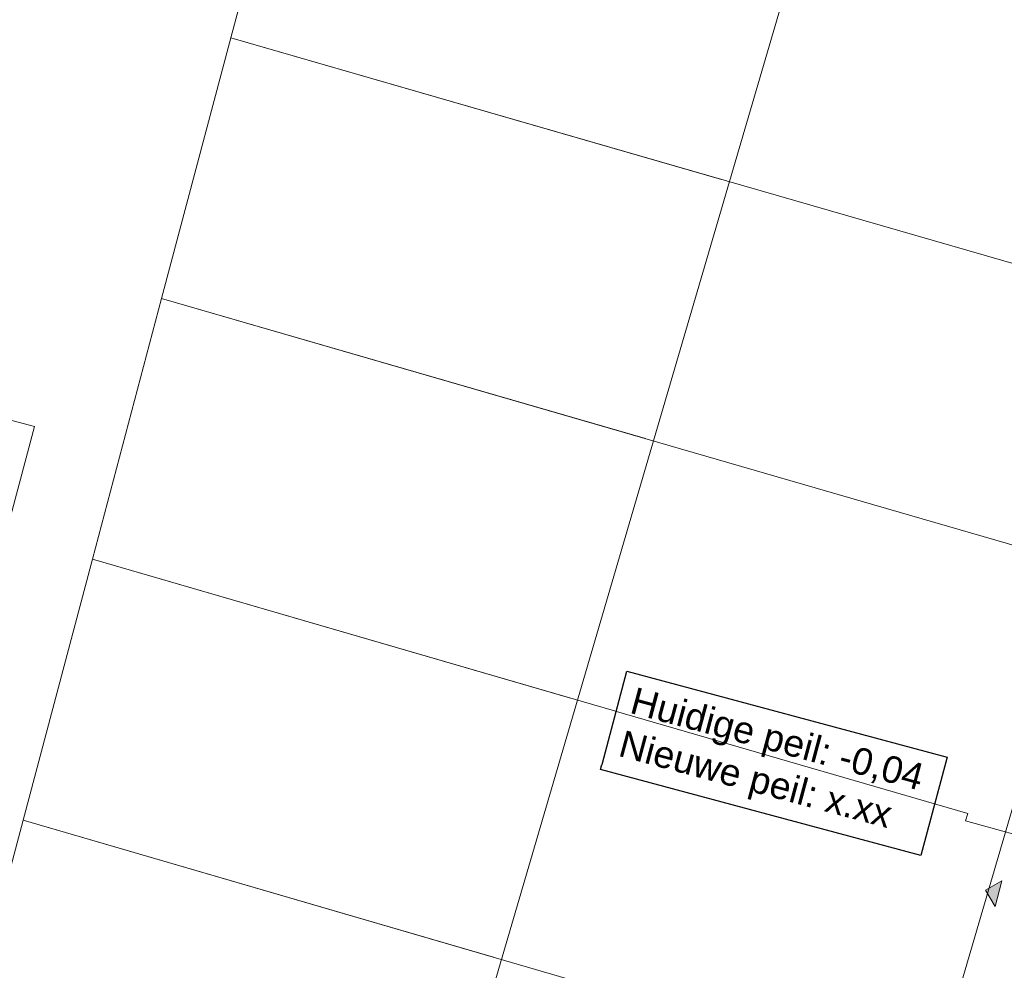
# Model space of a CAD drawing. Header units: metres. Extents: x 252743 to 254903, y 592696 to 593766.
# Tile 67 of 256: x 253800 to 253822, y 592910 to 592931. Entities that reach past the tile are written whole.
import ezdxf
from ezdxf.lldxf.tags import DXFTag

# ---------------------------------------------------------------- set-up
doc = ezdxf.new("R2010")
doc.units = ezdxf.units.M
doc.linetypes.add('IMPORT-KG-KADASTRAAL-SO _2_', pattern=[0])
doc.linetypes.add('IMPORT-KG-PERCEEL-SO _2_', pattern=[0])
for name, color, linetype, lineweight in [('132034000_dwg', 8, 'Continuous', 5), ('B-BH-KG-GRENS_KADASTRAAL-G', 250, 'IMPORT-KG-KADASTRAAL-SO _2_', 18), ('B-BH-KG-GRENS_PERCEEL-G', 250, 'IMPORT-KG-PERCEEL-SO _2_', 18), ('N-woningen', 1, 'Continuous', 0)]:
    doc.layers.add(name, color=color, linetype=linetype, lineweight=lineweight)
for name, color, linetype in [('ALGEMEEN LEGENDA 200', 7, 'Continuous'), ('ALGEMEEN TEKST 200', 7, 'Continuous'), ('N-GR-ARC-GROENVOORZIENING-N', 82, 'Continuous'), ('N-WB-ARC-SBS-KF-ROODBRUIN-RIJBAAN', 24, 'Continuous')]:
    doc.layers.add(name, color=color, linetype=linetype)
doc.layers.add('B-WE-KG-GRENS_PERCEEL-G', color=7, linetype='KG-PERCEEL-SO', lineweight=18, true_color=0x00a6ff)
doc.layers.get('0').freeze()
doc.styles.add('N_STANDARD 200', font='arial.ttf', dxfattribs={"height": 0.4})
doc.styles.get("Standard").update_dxf_attribs({"font": 'simplex.shx'})
tags = doc.linetypes.add('KG-PERCEEL-SO', pattern='A,5.5,-2,["P",Standard,S=1.8,R=0,X=-0.5,Y=-0.9],-2,5.5,-2,[5,NLCS.SHX,S=0.75,R=0,X=0,Y=0],-2', length=19).pattern_tags.tags
tags[6] = DXFTag(74, 10)

# ---------------------------------------------------------------- blocks, each defined once
blk = doc.blocks.new('132034000_dwg_GWW-CAD Brk tekening 12A-1381409-Plot dakaanzicht')
at = {"layer": 'B-BH-KG-GRENS_KADASTRAAL-G', "color": 253, "linetype": 'Continuous', "lineweight": 9, "flags": 128}
for points in [[(253815888, 592927397), (253804868, 592930578), (253805257, 592932033), (253806264, 592936137)], [(253797074, 592934163), (253805257, 592932033), (253804868, 592930578), (253803315, 592924723), (253814182, 592921575)], [(253812476, 592915752), (253801761, 592918866), (253803315, 592924723)], [(253810770, 592909929), (253800207, 592913009), (253801761, 592918866)], [(253807359, 592898284), (253797100, 592901296), (253796642, 592899571), (253796334, 592898411), (253797100, 592901296), (253798653, 592907152), (253800207, 592913009)]]:
    blk.add_lwpolyline(points, dxfattribs=at)
at = {"layer": 'B-BH-KG-GRENS_PERCEEL-G', "color": 253, "linetype": 'Continuous', "lineweight": 9, "flags": 128}
for points in [[(253815888, 592927397), (253804868, 592930578), (253805257, 592932033), (253806264, 592936137), (253809193, 592935280), (253809347, 592935805), (253817647, 592933402)], [(253805257, 592932033), (253804868, 592930578), (253803315, 592924723), (253801761, 592918866), (253800207, 592913009), (253798653, 592907152), (253797100, 592901296), (253796642, 592899571), (253796334, 592898411), (253788108, 592900629), (253788418, 592901789), (253791475, 592913221)], [(253814182, 592921575), (253803315, 592924723), (253804868, 592930578), (253815888, 592927397)], [(253812476, 592915752), (253801761, 592918866), (253803315, 592924723), (253814182, 592921575)], [(253810770, 592909929), (253800207, 592913009), (253801761, 592918866), (253812476, 592915752)], [(253809064, 592904106), (253798653, 592907152), (253800207, 592913009), (253810770, 592909929)]]:
    blk.add_lwpolyline(points, dxfattribs=at)
blk = doc.blocks.new('132034000_dwg-1357416-Plot dakaanzicht')
blk.add_blockref('132034000_dwg_GWW-CAD Brk tekening 12A-1381409-Plot dakaanzicht', (0, 0))

msp = doc.modelspace()

# ---------------------------------------------------------------- hatches: boundary and pattern name
at = {"layer": 'N-GR-ARC-GROENVOORZIENING-N'}
h = msp.add_hatch(dxfattribs=at)
h.set_pattern_fill('ANSI37', color=256, scale=0.15)
h.paths.add_polyline_path([(253707.943, 592881.016), (253718.885, 592922.739), (253765.055, 592910.148), (253763.941, 592906.205), (253785.925, 592900.354), (253796.088, 592897.609), (253794.913, 592893.252), (253819.579, 592886.059), (253819.009, 592884.054), (253844.028, 592876.841), (253840.995, 592866.466), (253833.17, 592866.614), (253816.629, 592868.15), (253814.6, 592868.542)])
edge = h.paths.add_edge_path(flags=16)
edge.add_line((253722.209, 592904.93), (253721.727, 592901.298))
edge.add_line((253721.727, 592901.298), (253722.041, 592898.627))
edge.add_line((253722.041, 592898.627), (253722.456, 592897.312))
edge.add_line((253722.456, 592897.312), (253723.229, 592896.085))
edge.add_line((253723.229, 592896.085), (253724.124, 592895.574))
edge.add_line((253724.124, 592895.574), (253727.559, 592894.686))
edge.add_line((253727.559, 592894.686), (253733.885, 592893.291))
edge.add_line((253733.885, 592893.291), (253744.383, 592890.93))
edge.add_line((253744.383, 592890.93), (253749.318, 592889.782))
edge.add_line((253749.318, 592889.782), (253754.074, 592888.677))
edge.add_line((253754.074, 592888.677), (253756.328, 592888.153))
edge.add_line((253756.328, 592888.153), (253758.095, 592887.742))
edge.add_line((253758.095, 592887.742), (253760.949, 592886.606))
edge.add_line((253760.949, 592886.606), (253763.368, 592884.869))
edge.add_line((253763.368, 592884.869), (253766.371, 592883.413))
edge.add_line((253766.371, 592883.413), (253770.864, 592882.337))
edge.add_line((253770.864, 592882.337), (253778.782, 592880.989))
edge.add_line((253778.782, 592880.989), (253789.24, 592879.208))
edge.add_line((253789.24, 592879.208), (253796.011, 592878.267))
edge.add_line((253796.011, 592878.267), (253799.44, 592877.888))
edge.add_line((253799.44, 592877.888), (253808.408, 592875.993))
edge.add_line((253808.408, 592875.993), (253810.426, 592875.601))
edge.add_line((253810.426, 592875.601), (253824.579, 592872.653))
edge.add_line((253824.579, 592872.653), (253833.838, 592871.128))
edge.add_arc((253834.516, 592874.541), 3.479, 258.7595, 423.8894)
edge.add_line((253836.048, 592877.665), (253831.841, 592878.89))
edge.add_line((253831.841, 592878.89), (253820.688, 592882.137))
edge.add_line((253820.688, 592882.137), (253812.984, 592884.115))
edge.add_line((253812.984, 592884.115), (253801.904, 592886.6))
edge.add_line((253801.904, 592886.6), (253791.003, 592887.795))
edge.add_line((253791.003, 592887.795), (253776.264, 592890.458))
edge.add_line((253776.264, 592890.458), (253768.432, 592892.03))
edge.add_line((253768.432, 592892.03), (253767.105, 592892.418))
edge.add_line((253767.105, 592892.418), (253766.636, 592892.61))
edge.add_line((253766.636, 592892.61), (253766.558, 592892.701))
edge.add_line((253766.558, 592892.701), (253765.673, 592894.045))
edge.add_line((253765.673, 592894.045), (253763.724, 592897.718))
edge.add_line((253763.724, 592897.718), (253761.431, 592900.513))
edge.add_line((253761.431, 592900.513), (253759.639, 592902.22))
edge.add_line((253759.639, 592902.22), (253757.528, 592903.813))
edge.add_line((253757.528, 592903.813), (253754.809, 592905.149))
edge.add_line((253754.809, 592905.149), (253752.329, 592905.9))
edge.add_line((253752.329, 592905.9), (253747.547, 592906.904))
edge.add_line((253747.547, 592906.904), (253738.672, 592909.563))
edge.add_line((253738.672, 592909.563), (253733.295, 592911.285))
edge.add_arc((253730.956, 592902.518), 9.074, 75.065, 164.5824)
at = {"layer": 'N-WB-ARC-SBS-KF-ROODBRUIN-RIJBAAN'}
h = msp.add_hatch(dxfattribs=at)
h.set_pattern_fill('AR-HBONE', color=256, scale=0.002, angle=163.72)
edge = h.paths.add_edge_path()
edge.add_line((253807.955, 592955.695), (253820.414, 592952.055))
edge.add_line((253820.414, 592952.055), (253833.68, 592948.18))
edge.add_line((253833.68, 592948.18), (253852.875, 592942.573))
edge.add_line((253852.875, 592942.573), (253867.182, 592938.386))
edge.add_line((253867.182, 592938.386), (253884.282, 592933.398))
edge.add_line((253884.282, 592933.398), (253886.691, 592932.695))
edge.add_line((253886.691, 592932.695), (253886.841, 592933.213))
edge.add_arc((253888.244, 592938.012), 5, 253.7016, 298.6713)
edge.add_line((253890.643, 592933.625), (253895.336, 592925.044))
edge.add_line((253895.336, 592925.044), (253867.91, 592933.055))
edge.add_line((253867.91, 592933.055), (253861.191, 592935.018))
edge.add_line((253861.191, 592935.018), (253846.826, 592939.214))
edge.add_line((253846.826, 592939.214), (253831.771, 592943.612))
edge.add_line((253831.771, 592943.612), (253813.523, 592948.943))
edge.add_line((253813.523, 592948.943), (253806.363, 592951.034))
edge.add_line((253806.363, 592951.034), (253805.884, 592951.174))
edge.add_line((253805.884, 592951.174), (253807.264, 592955.897))
edge.add_line((253807.264, 592955.897), (253807.955, 592955.695))
h = msp.add_hatch(dxfattribs=at)
h.set_pattern_fill('AR-BRSTD', color=256, scale=0.002, angle=73.72)
h.set_pattern_definition([(73.72, (0, 0), (-0.13005114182, 0.037980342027), []), (163.72, (0, 0), (-0.187014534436, -0.15707198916), [0.1354836, -0.1354836])])
edge = h.paths.add_edge_path()
edge.add_arc((253806.354, 592950.998), 0.502, 159.4356, 253.5911, ccw=False)
edge.add_line((253805.884, 592951.174), (253895.335, 592925.045))
edge.add_line((253895.335, 592925.045), (253895.184, 592924.527))
edge.add_line((253895.184, 592924.527), (253806.212, 592950.516))
at = {"layer": 'N-woningen'}
h = msp.add_hatch(color=256, dxfattribs=at)
h.dxf.hatch_style = 1
h.paths.add_polyline_path([(253822.037, 592911.064), (253821.823, 592911.43), (253822.189, 592911.644)])

# ---------------------------------------------------------------- linework, layer by layer
at = {"layer": 'B-WE-KG-GRENS_PERCEEL-G', "ltscale": 0.5}
for points in [[(253804.868, 592930.578), (253805.257, 592932.033)], [(253803.315, 592924.723), (253804.868, 592930.578)], [(253804.868, 592930.578), (253824.856, 592924.809), (253824.805, 592924.637), (253830.495, 592922.996)], [(253801.761, 592918.866), (253803.315, 592924.723)], [(253803.315, 592924.723), (253823.139, 592918.98), (253823.088, 592918.808), (253828.819, 592917.226)], [(253800.207, 592913.009), (253801.761, 592918.866)], [(253798.653, 592907.152), (253800.207, 592913.009)]]:
    msp.add_lwpolyline(points, dxfattribs=at)
at = {"layer": 'N-woningen'}
for points in [[(253832.282, 592929.179), (253823.769, 592931.63), (253809.347, 592935.805), (253809.193, 592935.28), (253806.264, 592936.137), (253805.257, 592932.033), (253804.868, 592930.578), (253824.856, 592924.809), (253824.805, 592924.637), (253830.495, 592922.996), (253832.282, 592929.179)], [(253804.868, 592930.578), (253805.257, 592932.033), (253797.074, 592934.163), (253788.418, 592901.789), (253788.418, 592901.789), (253796.642, 592899.571), (253796.642, 592899.571), (253797.1, 592901.296), (253798.653, 592907.152), (253800.207, 592913.009), (253801.761, 592918.866), (253803.315, 592924.723), (253804.868, 592930.578)], [(253824.856, 592924.809), (253804.868, 592930.578), (253803.315, 592924.723), (253823.139, 592918.98), (253823.088, 592918.808), (253828.819, 592917.226), (253829.925, 592921.308), (253830.495, 592922.996), (253824.805, 592924.637), (253824.856, 592924.809)], [(253822.037, 592911.064), (253821.823, 592911.43), (253822.189, 592911.644)], [(253822.037, 592911.064), (253821.823, 592911.43), (253822.189, 592911.644)]]:
    msp.add_lwpolyline(points, close=True, dxfattribs=at)
at = {"layer": 'N-woningen', "color": 6}
msp.add_lwpolyline([(253767.228, 592919.864), (253797.766, 592911.74), (253800.458, 592921.848), (253769.917, 592929.973)], close=True, dxfattribs=at)

# ---------------------------------------------------------------- block references
at = {"layer": '132034000_dwg', "color": 253, "lineweight": 9, "xscale": 0.001, "yscale": 0.001, "zscale": 0.001}
msp.add_blockref('132034000_dwg-1357416-Plot dakaanzicht', (0, 0), dxfattribs=at)

# ---------------------------------------------------------------- next in the draw order: texts
at = {"layer": 'ALGEMEEN LEGENDA 200', "insert": (253813.961, 592916.001), "char_height": 0.6, "attachment_point": 1, "rotation": 344.9778, "style": 'N_STANDARD 200', "bg_fill": 3, "box_fill_scale": 1.5, "bg_fill_color": 256, "bg_fill_transparency": 0}
msp.add_mtext_dynamic_manual_height_columns('\\pxt5;Huidige peil: -0,04\\PNieuwe peil: x.xx', width=7.35625, gutter_width=2, heights=[0], dxfattribs=at)

# ---------------------------------------------------------------- next in the draw order: linework, layer by layer
at = {"layer": 'ALGEMEEN TEKST 200'}
msp.add_lwpolyline([(253813.764, 592916.35), (253820.961, 592914.418), (253820.369, 592912.213), (253813.172, 592914.145)], close=True, dxfattribs=at)
at = {"layer": 'B-WE-KG-GRENS_PERCEEL-G', "ltscale": 0.5}
for points in [[(253801.761, 592918.866), (253821.422, 592913.152), (253821.374, 592912.989), (253827.058, 592911.419)], [(253800.207, 592913.009), (253819.706, 592907.323), (253819.658, 592907.161), (253825.362, 592905.515)]]:
    msp.add_lwpolyline(points, dxfattribs=at)
at = {"layer": 'N-woningen', "color": 6}
msp.add_lwpolyline([(253817.941, 592933.742), (253805.697, 592891.949), (253815.351, 592889.12), (253827.595, 592930.914)], close=True, dxfattribs=at)
at = {"layer": 'N-woningen'}
for points in [[(253828.819, 592917.226), (253823.088, 592918.808), (253823.139, 592918.98), (253803.315, 592924.723), (253801.761, 592918.866), (253821.422, 592913.152), (253821.374, 592912.989), (253827.058, 592911.419), (253828.199, 592915.416), (253828.819, 592917.226)], [(253821.374, 592912.989), (253821.422, 592913.152), (253801.761, 592918.866), (253800.207, 592913.009), (253819.706, 592907.323), (253819.658, 592907.161), (253825.362, 592905.515), (253826.489, 592909.531), (253827.058, 592911.419), (253821.374, 592912.989)], [(253800.207, 592913.009), (253798.653, 592907.152), (253817.989, 592901.495), (253817.933, 592901.304), (253823.693, 592899.685), (253824.863, 592903.684), (253825.362, 592905.515), (253819.658, 592907.161), (253819.706, 592907.323), (253800.207, 592913.009)]]:
    msp.add_lwpolyline(points, close=True, dxfattribs=at)

doc.saveas('drawing.dxf')
